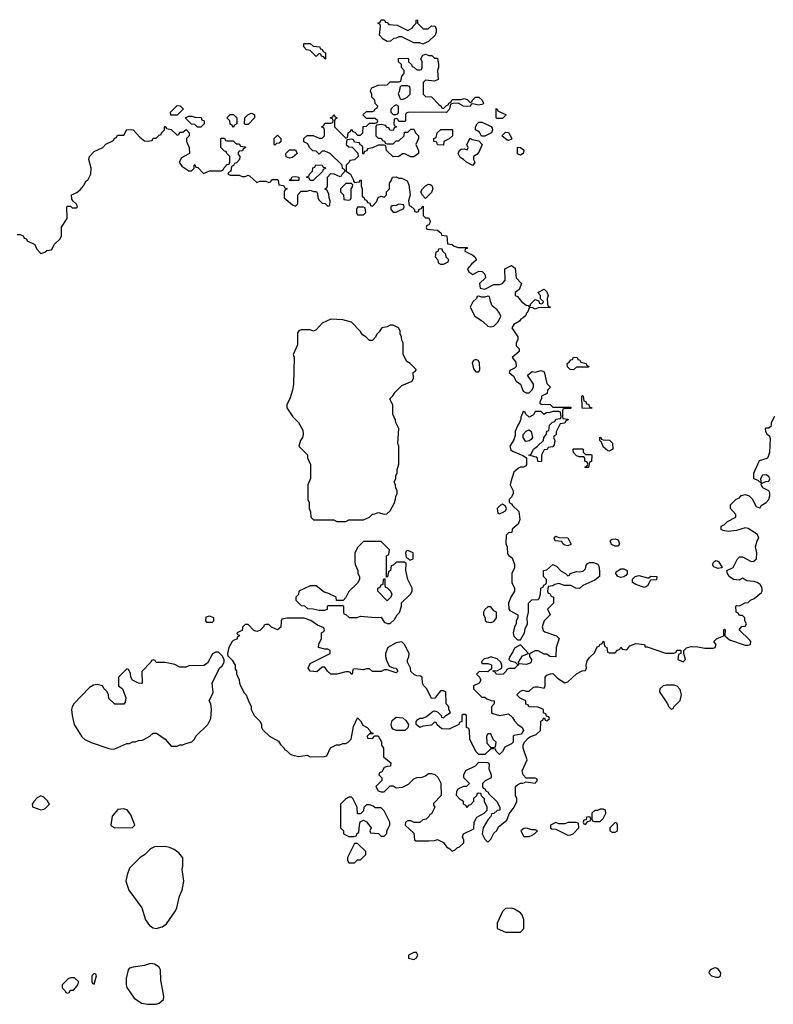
# Model space of a CAD drawing. Header units: inches. Extents: x 2386215 to 2556187, y 580866 to 760840.
# Tile 95 of 203: x 2455287 to 2460379, y 666538 to 673194. Entities that reach past the tile are written whole.
import ezdxf

# ---------------------------------------------------------------- set-up
doc = ezdxf.new("R2010")
doc.units = ezdxf.units.IN
doc.header["$MEASUREMENT"] = 0
for name, color, linetype in [('C4656', 7, 'Continuous'), ('C4657', 7, 'Continuous'), ('C4666', 7, 'Continuous'), ('C4667', 7, 'Continuous')]:
    doc.layers.add(name, color=color, linetype=linetype)

msp = doc.modelspace()

# ---------------------------------------------------------------- linework, layer by layer
at = {"layer": 'C4656', "color": 5, "elevation": 80}
for points in [[(2458622, 670000), (2458622, 669990), (2458610, 669966), (2458594, 669950), (2458594, 669930), (2458610, 669922), (2458616, 669910), (2458658.8, 669870), (2458665.4, 669814.6), (2458655.3, 669784.7), (2458614, 669750), (2458612.7, 669727.3), (2458590, 669726), (2458574, 669710), (2458572.7, 669652.7), (2458582, 669630), (2458583.6, 669583.6), (2458591.6, 669571.6), (2458615.3, 669555.3), (2458631, 669510), (2458631, 669489), (2458612, 669450), (2458612, 669390), (2458631.1, 669351.1), (2458631.3, 669330), (2458606, 669290), (2458591, 669250), (2458591.6, 669211.6), (2458599.6, 669199.6), (2458652, 669170), (2458652, 669150), (2458642, 669130), (2458642, 669110), (2458630.9, 669089.1), (2458621, 669050), (2458626.4, 669026.4), (2458650, 669002), (2458670, 669002), (2458699, 669050), (2458703.1, 669076.9), (2458718, 669110), (2458715.3, 669150), (2458726, 669190), (2458726, 669250), (2458748.4, 669271.6), (2458790, 669274), (2458798, 669282), (2458806, 669310), (2458808.4, 669351.6), (2458822, 669358), (2458830, 669374), (2458842, 669378), (2458846, 669390), (2458846, 669410), (2458826, 669430), (2458826, 669470), (2458850, 669474), (2458890, 669512), (2458916.9, 669496.9), (2458945.4, 669465.4), (2458974, 669450), (2458990, 669434), (2459002, 669438), (2459006, 669450), (2459050, 669464.7), (2459070, 669461), (2459094, 669466), (2459110, 669482), (2459115.3, 669504.7), (2459123.1, 669516.9), (2459136.4, 669523.6), (2459163.6, 669523.6), (2459192.7, 669512.7), (2459199.6, 669499.6), (2459205.4, 669465.4), (2459204.7, 669430), (2459174.4, 669405.6), (2459092, 669370), (2459070, 669348), (2459046, 669350), (2459010, 669368.7), (2458969.1, 669369.1), (2458930, 669382), (2458903.6, 669376.4), (2458890, 669366), (2458858, 669362), (2458854, 669330), (2458858, 669318), (2458870, 669314), (2458878, 669298), (2458894, 669290), (2458894, 669250), (2458854, 669210), (2458872, 669170), (2458831.3, 669130), (2458818, 669090), (2458824.7, 669064.7), (2458836, 669056), (2458914, 669030), (2458932, 669010), (2458911.3, 668950), (2458910, 668888), (2458868.9, 668888.9), (2458850, 668906), (2458830, 668906), (2458790, 668928), (2458770, 668928), (2458732.7, 668907.3), (2458732, 668890), (2458744.7, 668870), (2458742, 668850), (2458736, 668844), (2458710, 668835.3), (2458660.4, 668840.4), (2458658, 668850), (2458685.2, 668894.8), (2458726, 668910), (2458670, 668968), (2458630, 668946), (2458619.8, 668920.2), (2458598, 668890), (2458592, 668870), (2458601, 668861), (2458634, 668850), (2458650, 668834), (2458658, 668838), (2458654, 668830), (2458631.1, 668808.9), (2458592.7, 668807.3), (2458578, 668802), (2458574, 668790), (2458554, 668770), (2458508, 668768), (2458502, 668782), (2458486, 668790), (2458486, 668794), (2458510, 668792), (2458546, 668810), (2458546, 668830), (2458538, 668850), (2458513.6, 668873.6), (2458470, 668888), (2458450, 668878), (2458426.4, 668873.6), (2458407.1, 668852.9), (2458410, 668842), (2458450, 668842), (2458470, 668834), (2458474, 668830), (2458474, 668806), (2458450, 668786), (2458392.7, 668787.3), (2458374, 668770), (2458394, 668750), (2458402, 668730), (2458391.3, 668708.7), (2458354, 668690), (2458354, 668670), (2458410, 668614), (2458430, 668614), (2458443.6, 668603.6), (2458472.7, 668592.7), (2458494, 668590), (2458494, 668570), (2458474, 668550), (2458474, 668510), (2458483.6, 668503.6), (2458530, 668491.3), (2458590, 668502), (2458616.9, 668476.9), (2458630, 668454), (2458652, 668430), (2458682, 668410), (2458692, 668390), (2458676, 668364), (2458625.4, 668354.6), (2458622, 668350), (2458622, 668310), (2458610, 668298), (2458564.7, 668275.3), (2458550, 668246), (2458530, 668226), (2458506, 668250), (2458502, 668262), (2458490, 668266), (2458470, 668266), (2458430, 668226), (2458390, 668226), (2458370, 668246), (2458328.7, 668330), (2458327.3, 668387.3), (2458322, 668402), (2458306, 668410), (2458306, 668490), (2458296.4, 668496.4), (2458283.6, 668496.4), (2458274, 668490), (2458274, 668450), (2458258, 668442), (2458254, 668430), (2458190, 668398), (2458140.4, 668400.4), (2458107.3, 668427.3), (2458102, 668442), (2458090, 668446), (2458070, 668426), (2458010, 668418), (2457990, 668408.7), (2457966, 668430), (2457966, 668450), (2457976.4, 668463.6), (2457990, 668472), (2458010, 668472), (2458036.4, 668483.6), (2458080.4, 668519.6), (2458090, 668522), (2458110, 668514), (2458134, 668490), (2458138, 668478), (2458150, 668474), (2458166, 668490), (2458198, 668510), (2458186, 668530), (2458186, 668550), (2458168, 668570), (2458166, 668650), (2458150, 668658), (2458130, 668658), (2458092.7, 668607.3), (2458070, 668606), (2458038, 668670), (2458018, 668690), (2458008, 668710), (2458006, 668750), (2457996.4, 668756.4), (2457970, 668758), (2457954, 668766), (2457930, 668788), (2457928.7, 668810), (2457908.4, 668851.6), (2457908, 668870), (2457916.4, 668883.6), (2457918, 668910), (2457888, 668970), (2457870, 668988), (2457830, 668982), (2457774, 668950), (2457758, 668910), (2457758, 668890), (2457765.4, 668865.4), (2457784.7, 668824.7), (2457810, 668812), (2457832, 668810), (2457842, 668790), (2457830, 668778), (2457770, 668798), (2457750, 668798), (2457730, 668788.7), (2457670, 668788), (2457650, 668806), (2457630, 668806), (2457610, 668798), (2457550, 668806), (2457538, 668802), (2457534, 668770), (2457531.1, 668768.9), (2457526, 668770), (2457522, 668782), (2457510, 668786), (2457490, 668786), (2457430.8, 668769.2), (2457390, 668769.2), (2457368, 668790), (2457350, 668818), (2457330, 668818), (2457294, 668786), (2457249.1, 668789.1), (2457235.3, 668810), (2457250, 668842), (2457386, 668910), (2457386, 668930), (2457370, 668938), (2457350, 668938), (2457306, 668950), (2457308.4, 668971.6), (2457326, 669010), (2457326, 669050), (2457342, 669058), (2457346, 669070), (2457342, 669082), (2457300.2, 669100.2), (2457253.6, 669133.6), (2457210, 669148), (2457092.7, 669147.3), (2457058, 669142), (2457052.7, 669127.3), (2457051.6, 669088.4), (2457030, 669068.7), (2456988.4, 669088.4), (2456970, 669106), (2456950, 669106), (2456938, 669102), (2456934, 669090), (2456910, 669066), (2456890, 669058), (2456870, 669066), (2456830, 669106), (2456810, 669106), (2456792.7, 669087.3), (2456790, 669066), (2456754, 669050), (2456758, 669038), (2456770, 669034), (2456771.6, 669028.4), (2456758, 669022), (2456754, 669006), (2456730, 668998), (2456722, 668990), (2456701, 668950), (2456692, 668910), (2456692.7, 668892.7), (2456723.6, 668863.6), (2456742, 668830), (2456743.6, 668803.6), (2456751.6, 668791.6), (2456752.7, 668772.7), (2456771.1, 668731.1), (2456771.3, 668710), (2456778, 668690), (2456804.5, 668644.5), (2456818, 668630), (2456830, 668594), (2456851.6, 668551.6), (2456852, 668530), (2456872, 668490), (2456912, 668450), (2456922, 668430), (2456922, 668410), (2456930, 668394), (2456974, 668350), (2457036.9, 668316.9), (2457050, 668294), (2457074, 668270), (2457078, 668258), (2457090, 668254), (2457111.6, 668231.6), (2457125.4, 668225.4), (2457170, 668214), (2457230, 668222), (2457250, 668212), (2457347.3, 668212.7), (2457362, 668218), (2457387.3, 668272.7), (2457428.4, 668291.6), (2457450, 668292), (2457470, 668302), (2457490, 668302), (2457506, 668310), (2457526, 668330), (2457543.1, 668416.9), (2457570, 668474), (2457590, 668454), (2457605.4, 668425.4), (2457634, 668410), (2457654, 668390), (2457658, 668378), (2457674, 668370), (2457674, 668366), (2457650, 668366), (2457634, 668350), (2457638, 668338), (2457670, 668334), (2457686, 668354), (2457710, 668354), (2457731.6, 668311.6), (2457732, 668290), (2457744.7, 668270), (2457744.7, 668210), (2457794, 668170), (2457792.7, 668147.3), (2457770, 668146), (2457750, 668138), (2457734, 668110), (2457718, 668102), (2457714, 668090), (2457734, 668070), (2457734, 668050), (2457694, 668010), (2457710, 667982), (2457730, 667974), (2457750, 667974), (2457790, 668014), (2457810, 668014), (2457830, 668002), (2457874.6, 668005.4), (2457914.6, 668025.4), (2457950, 668062), (2457970, 668072), (2458007.3, 668072.7), (2458030, 668082), (2458050, 668098), (2458070, 668098), (2458091.6, 668091.6), (2458112.7, 668072.7), (2458132, 668032), (2458134, 667950), (2458083.6, 667896.4), (2458083.6, 667883.6), (2458092, 667870), (2458070, 667826), (2458058, 667822), (2458054, 667810), (2458034, 667790), (2458010, 667786), (2457990, 667766), (2457952.7, 667767.3), (2457930, 667778), (2457910, 667778), (2457894, 667770), (2457892, 667750), (2457950, 667694), (2457954, 667650), (2457963.6, 667643.6), (2458050, 667642), (2458090, 667644.7), (2458111.1, 667651.1), (2458150, 667632), (2458170, 667602), (2458194, 667590), (2458210, 667574), (2458230, 667582), (2458244, 667596), (2458258, 667602), (2458288, 667630), (2458287.3, 667647.3), (2458278, 667670), (2458286, 667690), (2458355.3, 667724.7), (2458358, 667770), (2458376.4, 667803.6), (2458426, 667830), (2458446, 667850), (2458446, 667870), (2458428.4, 667908.4), (2458427.3, 667927.3), (2458407.3, 667947.3), (2458402, 667962), (2458390, 667966), (2458378, 667962), (2458372.7, 667947.3), (2458354, 667930), (2458354, 667910), (2458332.7, 667887.3), (2458318, 667882), (2458310, 667866), (2458302, 667882), (2458286, 667890), (2458286, 667910), (2458263.1, 667923.1), (2458238, 667950), (2458240.4, 667979.6), (2458250, 667994), (2458288.4, 668011.6), (2458307.3, 668012.7), (2458326, 668030), (2458288.4, 668068.4), (2458288, 668090), (2458301.2, 668118.8), (2458366, 668150), (2458390, 668174), (2458447.3, 668172.7), (2458454, 668170), (2458459.6, 668159.6), (2458458, 668130), (2458472, 668090), (2458472, 668070), (2458431.6, 668048.4), (2458414, 668030), (2458414, 668010), (2458418, 667998), (2458430, 667994), (2458438, 667978), (2458450, 667974), (2458459.6, 667959.6), (2458512, 667910), (2458531.6, 667871.6), (2458532, 667850), (2458512.7, 667847.3), (2458491.6, 667828.4), (2458474, 667826), (2458471.6, 667808.4), (2458450, 667786), (2458418, 667730), (2458412, 667690), (2458430, 667654), (2458450, 667634), (2458470, 667654), (2458490, 667694), (2458510, 667714), (2458523.1, 667736.9), (2458578, 667782), (2458594.6, 667825.4), (2458628, 667870), (2458646, 667910), (2458646, 667930), (2458638, 667950), (2458638, 668010), (2458650, 668022), (2458670, 668032), (2458687.3, 668032.7), (2458710, 668042), (2458770, 668034), (2458786, 668050), (2458782, 668062), (2458770, 668066), (2458710, 668066), (2458688.4, 668088.4), (2458683.1, 668116.9), (2458715.3, 668190), (2458688.9, 668268.9), (2458688, 668290), (2458698, 668310), (2458723.1, 668336.9), (2458734.6, 668345.4), (2458778, 668362), (2458806, 668390), (2458808.4, 668451.6), (2458822, 668458), (2458827.3, 668472.7), (2458834, 668474), (2458838, 668458), (2458850, 668454), (2458866, 668470), (2458862, 668482), (2458846, 668486), (2458842, 668502), (2458827.3, 668507.3), (2458826, 668530), (2458816.4, 668536.4), (2458790, 668546), (2458728.4, 668548.4), (2458722, 668562), (2458707.3, 668567.3), (2458706, 668590), (2458668.4, 668608.4), (2458648.4, 668628.4), (2458648.4, 668631.6), (2458670, 668654), (2458690, 668662), (2458710, 668654), (2458730, 668654), (2458758, 668682), (2458770, 668684.7), (2458790, 668684.7), (2458830, 668674), (2458838, 668690), (2458838, 668750), (2458850, 668762), (2458872.7, 668772.7), (2458890, 668774), (2458922, 668742), (2458970, 668712), (2458990, 668718), (2459050, 668772), (2459088.4, 668791.6), (2459110, 668794), (2459118, 668810), (2459114, 668830), (2459121.2, 668858.8), (2459137.2, 668882.8), (2459170, 668914), (2459190, 668954), (2459202, 668958), (2459206, 668970), (2459222, 668978), (2459230, 668992), (2459234, 668990), (2459238, 668958), (2459254, 668950), (2459258, 668918), (2459270, 668914), (2459310, 668914), (2459327.3, 668932.7), (2459342, 668938), (2459350, 668952), (2459358, 668938), (2459390, 668934), (2459410, 668962), (2459450, 668978), (2459510, 668971.3), (2459514, 668954), (2459526, 668954), (2459650, 668912), (2459707.3, 668912.7), (2459722, 668918), (2459728.4, 668931.6), (2459751.1, 668931.1), (2459754, 668930), (2459754, 668910), (2459738, 668902), (2459734, 668870), (2459770, 668854), (2459786, 668870), (2459774, 668910), (2459775.3, 668930), (2459792.7, 668947.3), (2459823.7, 668956.3), (2459870, 668954.8), (2459915.5, 668944.5), (2459974, 668946), (2459986, 668950), (2459994, 668970), (2459978, 668990), (2459998, 669010), (2460000, 669010.8)], [(2457234, 670000), (2457234, 669950), (2457242, 669930), (2457242, 669890), (2457252.7, 669867.3), (2457254, 669830), (2457272.7, 669812.7), (2457410, 669812), (2457430, 669802), (2457490, 669802), (2457510, 669812), (2457610, 669814), (2457650, 669832), (2457670, 669852), (2457687.3, 669852.7), (2457710, 669862), (2457750, 669852), (2457767.3, 669852.7), (2457790, 669874), (2457816.4, 669923.6), (2457827.3, 669952.7), (2457828.4, 669971.6), (2457838, 669990), (2457838, 670000)], [(2460000, 669486.6), (2459976.4, 669496.4), (2459969, 669510), (2459978, 669530), (2459990, 669538), (2460000, 669535)], [(2460000, 666779), (2459990, 666784), (2459976.9, 666783.1), (2459952, 666770), (2459944.7, 666750), (2459962, 666730), (2459990, 666721), (2460000, 666721)]]:
    msp.add_lwpolyline(points, dxfattribs=at)
for points in [[(2458550, 669918), (2458534, 669910), (2458514, 669890), (2458518, 669858), (2458530, 669854), (2458550, 669862), (2458570, 669874), (2458575.3, 669890), (2458570, 669906)], [(2457730, 669666), (2457610, 669666), (2457570, 669626), (2457552.7, 669587.3), (2457552.7, 669532.7), (2457554, 669510), (2457572, 669470), (2457572, 669450), (2457582, 669430), (2457582, 669410), (2457570, 669386), (2457511.6, 669328.4), (2457491.6, 669288.4), (2457472.7, 669267.3), (2457427.3, 669267.3), (2457426, 669290), (2457370, 669318), (2457344.7, 669324.7), (2457290, 669368), (2457250, 669368), (2457174, 669330), (2457171.6, 669308.4), (2457154, 669290), (2457154, 669270), (2457190, 669234), (2457211.6, 669231.6), (2457232.7, 669212.7), (2457270, 669212), (2457310, 669202), (2457350, 669202), (2457366, 669210), (2457366, 669230), (2457370, 669234), (2457470, 669234), (2457474, 669230), (2457474, 669190), (2457478, 669178), (2457490, 669174), (2457512.7, 669152.7), (2457567.3, 669152.7), (2457590, 669162), (2457688, 669152), (2457730, 669154), (2457750, 669122), (2457770, 669112), (2457790, 669112), (2457820.4, 669139.6), (2457838, 669170), (2457853.6, 669186.4), (2457868, 669230), (2457868, 669252), (2457928, 669310), (2457938, 669330), (2457938, 669350), (2457908.7, 669410), (2457895.3, 669470), (2457898, 669518), (2457887.3, 669527.3), (2457832.7, 669527.3), (2457810, 669506), (2457798, 669502), (2457792, 669470), (2457778, 669462), (2457771.6, 669428.4), (2457766, 669426), (2457766, 669570), (2457782, 669578), (2457786, 669610)], [(2458990, 669638), (2458970, 669642), (2458958, 669650), (2458950, 669666), (2458906, 669670), (2458898, 669690), (2458910, 669702), (2458930, 669694), (2458990, 669692), (2459010, 669654), (2459010, 669646)], [(2459310, 669635.3), (2459285.2, 669645.2), (2459278, 669670), (2459283.1, 669676.9), (2459290, 669682), (2459310, 669684.7), (2459330, 669678), (2459341, 669650), (2459330, 669635.3)], [(2457910, 669606), (2457898, 669602), (2457894, 669590), (2457898, 669558), (2457912.7, 669552.7), (2457922, 669542), (2457930, 669542), (2457946, 669550), (2457946, 669590)], [(2459350, 669424), (2459329.1, 669429.1), (2459315.3, 669450), (2459318, 669462), (2459350, 669482), (2459370, 669482), (2459391.3, 669471.3), (2459391.6, 669448.4), (2459383.6, 669436.4), (2459370, 669428.7)], [(2457770, 669266), (2457706, 669330), (2457706, 669350), (2457722, 669358), (2457730, 669374), (2457742, 669378), (2457746, 669410), (2457750, 669414), (2457754, 669414), (2457754, 669370), (2457758, 669358), (2457770, 669354), (2457792, 669330), (2457802, 669310), (2457794, 669290)], [(2459530, 669422), (2459538, 669422), (2459551.6, 669431.6), (2459592, 669430), (2459590, 669408), (2459550, 669406), (2459530, 669368), (2459510, 669355.3), (2459450, 669375.3), (2459428, 669390), (2459428.4, 669411.6), (2459446, 669430), (2459470, 669436)], [(2458470, 669226), (2458450, 669226), (2458430, 669206), (2458422, 669190), (2458422, 669170), (2458432, 669150), (2458432.7, 669132.7), (2458443.6, 669123.6), (2458470, 669118), (2458490, 669124.7), (2458508.7, 669150), (2458508, 669188), (2458490, 669198)], [(2456570, 669162), (2456544.7, 669155.3), (2456542, 669130), (2456550, 669122), (2456590, 669122), (2456598, 669130), (2456598, 669150), (2456593.6, 669153.6)], [(2456630, 668918), (2456610, 668918), (2456590, 668908), (2456556.9, 668843.1), (2456531.6, 668828.4), (2456430, 668826), (2456410, 668818), (2456370, 668818), (2456334.6, 668834.6), (2456270, 668848.7), (2456210, 668848), (2456202, 668862), (2456190, 668866), (2456178, 668862), (2456174, 668850), (2456112.7, 668787.3), (2456114, 668710), (2456110, 668706), (2456090, 668708), (2456048.9, 668728.9), (2456038, 668750), (2456036.4, 668776.4), (2456022, 668802), (2456010, 668806), (2455954, 668750), (2455954, 668690), (2455982, 668670), (2456004.7, 668610), (2455999.6, 668580.4), (2455990, 668566), (2455930, 668566), (2455890, 668606), (2455888, 668630), (2455878, 668650), (2455858, 668670), (2455846, 668690), (2455810, 668699), (2455785.4, 668694.6), (2455759.6, 668680.4), (2455652, 668570), (2455642, 668550), (2455638, 668530), (2455641, 668490), (2455654.8, 668430), (2455705.8, 668345.8), (2455727.9, 668327.9), (2455770, 668307.3), (2455890, 668267.3), (2455910, 668262.8), (2455930, 668264.7), (2456010, 668302), (2456030, 668302), (2456050, 668312), (2456070, 668312), (2456090, 668322), (2456116.4, 668323.6), (2456166, 668350), (2456190, 668372), (2456210.9, 668370.9), (2456270, 668331.3), (2456310, 668282), (2456350, 668282), (2456370, 668291.3), (2456390, 668292), (2456410, 668302), (2456450, 668312), (2456468, 668330), (2456478, 668350), (2456558, 668430), (2456578, 668470), (2456582, 668530), (2456578, 668570), (2456568, 668590), (2456593.6, 668646.4), (2456588, 668710), (2456638, 668810), (2456654.6, 668825.4), (2456668, 668850), (2456668, 668870), (2456654.6, 668894.6)], [(2459710, 668695.3), (2459654.6, 668694.6), (2459634, 668690), (2459612, 668670), (2459611.3, 668650), (2459664.7, 668570), (2459671.6, 668551.6), (2459690, 668534), (2459702, 668538), (2459706, 668550), (2459750, 668592), (2459759, 668630), (2459750, 668666), (2459730, 668688)], [(2457830, 668388), (2457810, 668398), (2457802, 668410), (2457798, 668430), (2457804, 668456), (2457830, 668478), (2457875.3, 668475.3), (2457896.9, 668456.9), (2457914, 668430), (2457910, 668406), (2457890, 668388.7)], [(2458470, 668366), (2458450, 668366), (2458442, 668350), (2458443.6, 668303.6), (2458470, 668274), (2458490, 668274), (2458502, 668278), (2458506, 668310), (2458487.3, 668327.3)], [(2455430, 667948), (2455405.4, 667934.6), (2455382, 667910), (2455372, 667890), (2455372.7, 667872.7), (2455430, 667852), (2455450, 667858), (2455459, 667861), (2455488, 667890), (2455474, 667914), (2455450, 667938)], [(2457530, 667938), (2457510, 667938), (2457490, 667928), (2457454, 667890), (2457454, 667730), (2457474, 667710), (2457474, 667690), (2457510, 667672), (2457547.3, 667672.7), (2457562, 667678), (2457566, 667690), (2457578, 667702), (2457582, 667750), (2457588.4, 667771.6), (2457610, 667782), (2457630, 667772), (2457662, 667730), (2457654, 667710), (2457658, 667698), (2457711.6, 667691.6), (2457730, 667674), (2457750, 667674), (2457767.3, 667692.7), (2457768, 667710), (2457788, 667750), (2457788, 667770), (2457750, 667846), (2457730, 667866), (2457690, 667866), (2457676.4, 667876.4), (2457650, 667886), (2457630, 667886), (2457612.7, 667867.3), (2457610, 667846), (2457590, 667826), (2457570, 667826), (2457568, 667870), (2457538, 667930)], [(2455990, 667859), (2455950, 667854), (2455911.3, 667810), (2455902, 667750), (2455910, 667742), (2455930, 667732), (2456050, 667734), (2456066, 667750), (2456038, 667818), (2456012.9, 667852.9)], [(2459130, 667806), (2459118, 667802), (2459114, 667786), (2459098, 667782), (2459094, 667770), (2459098, 667758), (2459110, 667754), (2459126, 667774), (2459142, 667778), (2459146, 667790), (2459142, 667802)], [(2459230, 667858), (2459210, 667858), (2459191.6, 667848.4), (2459172.7, 667847.3), (2459154, 667830), (2459154, 667790), (2459158, 667778), (2459170, 667774), (2459210, 667774), (2459230, 667794), (2459248, 667830), (2459246, 667850)], [(2459010, 667768), (2458992.7, 667767.3), (2458970, 667758), (2458930, 667758), (2458910, 667766), (2458874, 667750), (2458874, 667730), (2458883.6, 667723.6), (2458910, 667722), (2458990, 667682), (2459010, 667684.7), (2459026, 667690), (2459066, 667730), (2459062, 667762), (2459047.3, 667767.3)], [(2459310, 667766), (2459274, 667730), (2459274, 667710), (2459290, 667702), (2459310, 667702), (2459326, 667710), (2459326, 667750), (2459322, 667762)], [(2458710, 667728), (2458692.7, 667727.3), (2458674, 667710), (2458692.7, 667672.7), (2458730, 667672), (2458750, 667682), (2458766, 667690), (2458786, 667710), (2458770, 667718), (2458750, 667718)], [(2456270, 667604), (2456196.9, 667603.1), (2456170, 667588.7), (2456130.7, 667549.3), (2456102, 667530), (2456030, 667458), (2456012.7, 667412.7), (2456004.7, 667370), (2456024.7, 667310), (2456111.3, 667190), (2456138, 667110), (2456164.7, 667070), (2456190, 667056), (2456210, 667050.8), (2456250, 667062.8), (2456278, 667082), (2456339, 667170), (2456349, 667190), (2456366.6, 667270), (2456385.2, 667310), (2456395.3, 667370), (2456384, 667450), (2456389.1, 667470.9), (2456389.1, 667529.1), (2456362, 667562), (2456330, 667584), (2456298.6, 667598.6)], [(2457570, 667626), (2457550, 667626), (2457502, 667530), (2457502, 667510), (2457510, 667494), (2457550, 667494), (2457570, 667514), (2457590, 667514), (2457626, 667550), (2457626, 667570)], [(2458610, 667188), (2458570, 667186), (2458550, 667166), (2458512.7, 667087.3), (2458514, 667050), (2458570, 667024.7), (2458670, 667024.7), (2458694, 667050), (2458693.2, 667110), (2458682, 667142), (2458670, 667155.3), (2458630, 667182)], [(2457950, 666888), (2457914, 666870), (2457914, 666850), (2457950, 666842), (2457966, 666850), (2457978, 666870), (2457967.3, 666887.3)], [(2456170, 666814), (2456130, 666801.2), (2456054, 666790), (2456030, 666782), (2456021, 666770), (2456007.1, 666712.9), (2456006, 666670), (2456010.8, 666650.8), (2456059.6, 666579.6), (2456110, 666544.7), (2456150, 666538), (2456210, 666538), (2456230, 666544.7), (2456258, 666570), (2456262, 666590), (2456240.2, 666700.2), (2456239, 666770), (2456228.7, 666790), (2456198, 666810)], [(2455790, 666746), (2455774, 666730), (2455774, 666690), (2455778, 666678), (2455790, 666674), (2455806, 666730), (2455802, 666742)], [(2455630, 666718), (2455614, 666710), (2455574, 666670), (2455574, 666650), (2455594, 666630), (2455598, 666618), (2455610, 666614), (2455622, 666618), (2455630, 666634), (2455650, 666634), (2455676.4, 666663.6), (2455686, 666690), (2455656.4, 666716.4)]]:
    msp.add_lwpolyline(points, close=True, dxfattribs=at)
at = {"layer": 'C4657', "color": 5, "elevation": 80}
for points in [[(2458012.7, 673132.7), (2458047.3, 673132.7), (2458070, 673152), (2458094, 673150), (2458102, 673130), (2458102, 673110), (2458094, 673090), (2458050, 673046), (2458010, 673028), (2457990, 673038), (2457950, 673038), (2457870, 673078), (2457850, 673078), (2457831.6, 673068.4), (2457812.7, 673067.3), (2457791.6, 673048.4), (2457770, 673046), (2457743.1, 673063.1), (2457718, 673090), (2457726, 673150), (2457722, 673162), (2457706, 673170), (2457722, 673178), (2457730, 673194), (2457750, 673194), (2457758, 673178), (2457770, 673174), (2457782, 673162), (2457836.9, 673156.9), (2457910, 673122), (2457942, 673138), (2457946, 673150), (2457966, 673170), (2457966, 673190), (2457970, 673194), (2457974, 673190), (2457974, 673170)], [(2457350, 672928), (2457342, 672942), (2457327.3, 672947.3), (2457322, 672962), (2457310, 672966), (2457290, 672946), (2457250, 672986), (2457226, 672990), (2457206, 673010), (2457206, 673030), (2457210, 673034), (2457250, 673034), (2457270, 673014), (2457314, 673010), (2457318, 672998), (2457330, 672994), (2457338, 672978), (2457354, 672970), (2457354, 672930)], [(2457910, 672746), (2457870, 672746), (2457858, 672742), (2457851.6, 672708.4), (2457844.7, 672695.3), (2457858, 672658), (2457870, 672654), (2457890, 672662), (2457906, 672670), (2457926, 672690), (2457926, 672730), (2457922, 672742)], [(2456350, 672548), (2456308.4, 672548.4), (2456306, 672570), (2456350, 672614), (2456371.6, 672611.6), (2456391.6, 672591.6), (2456391.6, 672588.4)], [(2457830, 672618), (2457814, 672610), (2457794, 672590), (2457794, 672570), (2457810, 672554), (2457830, 672554), (2457842, 672558), (2457846, 672570), (2457846, 672610)], [(2458510, 672526), (2458506, 672530), (2458507.3, 672592.7), (2458514, 672590), (2458518, 672578), (2458574, 672550), (2458550, 672526)], [(2456510, 672468), (2456488.4, 672468.4), (2456470, 672486), (2456447.3, 672487.3), (2456408.4, 672528.4), (2456408.4, 672531.6), (2456430, 672542), (2456450, 672542), (2456470, 672534), (2456512.7, 672532.7), (2456518, 672518), (2456534, 672510), (2456534, 672490)], [(2456730, 672466), (2456722, 672482), (2456708.4, 672488.4), (2456706, 672510), (2456686, 672530), (2456710, 672554), (2456732.7, 672552.7), (2456754, 672530), (2456754, 672490), (2456738, 672482)], [(2456810, 672486), (2456806, 672490), (2456808.4, 672531.6), (2456828.4, 672551.6), (2456850, 672562), (2456859.6, 672559.6), (2456874, 672550), (2456874, 672530), (2456830, 672486)], [(2458430, 672406), (2458407.3, 672407.3), (2458394.6, 672434.6), (2458366, 672450), (2458368, 672470), (2458378, 672490), (2458390, 672502), (2458410, 672502), (2458459.6, 672479.6), (2458472, 672472), (2458479.6, 672459.6), (2458482, 672450), (2458474, 672430)], [(2457010, 672346), (2457006, 672350), (2457006, 672390), (2457030, 672414), (2457051.6, 672391.6), (2457051.6, 672368.4), (2457039.6, 672360.4), (2457022, 672358)], [(2458150, 672346), (2458110, 672348), (2458106, 672366), (2458086, 672370), (2458086, 672390), (2458102, 672398), (2458108, 672430), (2458132.7, 672452.7), (2458211.6, 672451.6), (2458212, 672410), (2458190, 672388), (2458154, 672370)], [(2458350, 672208), (2458306, 672230), (2458286, 672250), (2458263.1, 672263.1), (2458248.7, 672288.7), (2458258, 672310), (2458270, 672318), (2458290, 672322), (2458310, 672314), (2458318, 672330), (2458308, 672350), (2458330, 672392), (2458343.6, 672383.6), (2458390, 672374), (2458411.3, 672351.3), (2458390, 672298), (2458376.9, 672283.1), (2458354, 672270), (2458354, 672250), (2458362, 672230)], [(2458590, 672378), (2458580.4, 672380.4), (2458546, 672410), (2458570, 672434), (2458590, 672432), (2458612, 672390), (2458610, 672386)], [(2458670, 672279), (2458650, 672288), (2458650, 672332), (2458670, 672331), (2458690, 672316), (2458694, 672310), (2458690, 672288.7)], [(2457110, 672258), (2457087.3, 672267.3), (2457086, 672290), (2457110, 672314), (2457150, 672314), (2457162, 672290), (2457130, 672262)], [(2457250, 672106), (2457242, 672122), (2457226, 672130), (2457242, 672138), (2457246, 672150), (2457266, 672170), (2457267.3, 672192.7), (2457282, 672198), (2457287.3, 672212.7), (2457331.6, 672211.6), (2457338, 672198), (2457350, 672194), (2457352.7, 672187.3), (2457338, 672182), (2457332.7, 672167.3), (2457270, 672108)], [(2457110, 672106), (2457108, 672110), (2457122, 672118), (2457127.3, 672132.7), (2457150, 672134), (2457174, 672130), (2457174, 672110), (2457170, 672106)], [(2457530, 672086), (2457490, 672086), (2457454, 672050), (2457454, 672030), (2457474, 672010), (2457478, 671978), (2457510, 671974), (2457522, 671978), (2457526, 671990), (2457526, 672050), (2457536.4, 672063.6), (2457538, 672078)], [(2458030, 671986), (2458006, 672010), (2457998, 672030), (2458008, 672050), (2458028.9, 672071.1), (2458050, 672082), (2458059.6, 672079.6), (2458072.7, 672072.7), (2458078, 672050), (2458070, 672026)], [(2457610, 671926), (2457570, 671926), (2457562, 671910), (2457562, 671890), (2457570, 671874), (2457610, 671874), (2457626, 671890), (2457622, 671922)], [(2457850, 671946), (2457830, 671938), (2457803.6, 671936.4), (2457794, 671930), (2457794, 671910), (2457810, 671894), (2457830, 671894), (2457850, 671902), (2457882, 671918), (2457886, 671930), (2457882, 671942)], [(2458130, 671646), (2458118, 671642), (2458112.7, 671627.3), (2458098, 671622), (2458094, 671590), (2458111.6, 671571.6), (2458114, 671550), (2458130, 671542), (2458150, 671542), (2458182, 671558), (2458186, 671570), (2458168.4, 671588.4), (2458166, 671610), (2458147.3, 671627.3), (2458142, 671642)], [(2458450, 671326), (2458430, 671318), (2458410, 671318), (2458390, 671326), (2458378, 671322), (2458374, 671310), (2458350, 671286), (2458332, 671250), (2458362, 671190), (2458415.3, 671155.3), (2458450, 671122), (2458470, 671118), (2458490, 671122), (2458518, 671150), (2458536.4, 671183.6), (2458538, 671190), (2458528, 671210), (2458513.2, 671233.2), (2458480.2, 671260.2), (2458468, 671290), (2458462, 671322)], [(2458370, 670898), (2458354, 670890), (2458345.4, 670874.6), (2458352.7, 670832.7), (2458370, 670814), (2458390, 670814), (2458395.3, 670830), (2458394.6, 670874.6), (2458386, 670890)], [(2459030, 670828), (2459006, 670830), (2458988.4, 670848.4), (2458986, 670870), (2459000.4, 670879.6), (2459010, 670894), (2459022, 670898), (2459030, 670912), (2459054, 670910), (2459058, 670898), (2459070, 670894), (2459078, 670878), (2459114, 670870), (2459118, 670858), (2459132, 670850), (2459130, 670846), (2459050, 670846)], [(2459150, 670566), (2459087.3, 670567.3), (2459086, 670650), (2459090, 670654), (2459094, 670650), (2459098, 670618), (2459112.7, 670612.7), (2459118, 670598), (2459130, 670594), (2459138, 670578), (2459154, 670570)], [(2458710, 670342), (2458704.7, 670344.7), (2458688, 670370), (2458688.7, 670390), (2458710, 670412), (2458730, 670422), (2458742, 670410), (2458751.3, 670370), (2458743.6, 670356.4), (2458730, 670348)], [(2459270, 670278), (2459260.4, 670280.4), (2459230, 670306), (2459218, 670338), (2459206, 670350), (2459207.3, 670372.7), (2459214, 670370), (2459218, 670358), (2459230, 670354), (2459272.7, 670352.7), (2459291.6, 670331.6), (2459294, 670290), (2459290, 670288)], [(2459110, 670254), (2459150, 670254), (2459154, 670250), (2459151.6, 670208.4), (2459138, 670202), (2459130, 670166), (2459110, 670166), (2459106, 670170), (2459122, 670178), (2459126, 670190), (2459122, 670202), (2459106, 670210), (2459106, 670230), (2459098, 670238), (2459070, 670238), (2459050, 670246), (2459028.4, 670268.4), (2459026, 670290), (2459030, 670294), (2459090, 670294), (2459094, 670290), (2459094, 670270)]]:
    msp.add_lwpolyline(points, close=True, dxfattribs=at)
for points in [[(2455270, 671742), (2455290, 671742), (2455310, 671734), (2455318, 671718), (2455332.7, 671712.7), (2455338, 671698), (2455390, 671674), (2455403.6, 671643.6), (2455430, 671614), (2455456.4, 671623.6), (2455470, 671634), (2455502, 671638), (2455523.1, 671676.9), (2455558, 671710), (2455568.4, 671731.6), (2455569, 671791), (2455608, 671850), (2455606, 671930), (2455610, 671934), (2455630, 671934), (2455642, 671922), (2455670, 671922), (2455678, 671930), (2455670, 671946), (2455647.3, 671967.3), (2455640.4, 671980.4), (2455638, 672010), (2455673.6, 672026.4), (2455696.5, 672043.5), (2455718, 672070), (2455736.4, 672103.6), (2455750, 672114), (2455768, 672150), (2455769, 672190), (2455755.3, 672250), (2455758, 672270), (2455790, 672302), (2455848.9, 672331.1), (2455870, 672352), (2455922, 672378), (2455928, 672392), (2455942, 672398), (2455947.3, 672412.7), (2455990, 672414), (2456010, 672452), (2456054, 672450), (2456099.6, 672399.6), (2456130, 672374), (2456150, 672372), (2456182, 672378), (2456190, 672394), (2456210, 672394), (2456230, 672414), (2456242, 672418), (2456246, 672430), (2456266, 672450), (2456266, 672470), (2456270, 672474), (2456278, 672458), (2456311.6, 672451.6), (2456350, 672414), (2456362, 672418), (2456370, 672434), (2456390, 672434), (2456412, 672452), (2456432, 672430), (2456431.6, 672408.4), (2456414, 672390), (2456414, 672370), (2456432, 672330), (2456434, 672290), (2456379.6, 672260.4), (2456364.7, 672230), (2456383.5, 672203.5), (2456430, 672172), (2456447.3, 672172.7), (2456466, 672190), (2456466, 672210), (2456470, 672214), (2456478, 672198), (2456490, 672194), (2456530, 672154), (2456570, 672172), (2456647.3, 672172.7), (2456662, 672178), (2456666, 672190), (2456678, 672202), (2456690, 672214), (2456702, 672218), (2456707.3, 672232.7), (2456708, 672270), (2456686, 672290), (2456682, 672302), (2456670, 672306), (2456646, 672330), (2456646, 672390), (2456650, 672394), (2456670, 672394), (2456678, 672378), (2456690, 672374), (2456730, 672374), (2456750, 672354), (2456770, 672354), (2456778, 672338), (2456810, 672334), (2456814, 672330), (2456798, 672322), (2456792.7, 672307.3), (2456770, 672306), (2456763.6, 672296.4), (2456763.6, 672283.6), (2456774, 672270), (2456771.6, 672248.4), (2456752.7, 672227.3), (2456738, 672222), (2456732.7, 672207.3), (2456718, 672202), (2456714, 672170), (2456698, 672162), (2456694, 672150), (2456710, 672142), (2456770, 672142), (2456790, 672134), (2456810, 672134), (2456830, 672142), (2456839.6, 672139.6), (2456890, 672094), (2456910, 672102), (2456950, 672102), (2456970, 672094), (2456982, 672098), (2456990, 672114), (2457030, 672114), (2457034, 672110), (2457038, 672078), (2457070, 672074), (2457078, 672058), (2457094, 672050), (2457078, 672042), (2457074, 672030), (2457074, 671990), (2457130, 671942), (2457150, 671934), (2457166, 671950), (2457166, 672010), (2457190, 672034), (2457230, 672034), (2457250, 672042), (2457272.7, 672032.7), (2457291.6, 672031.6), (2457299.6, 672019.6), (2457302, 671990), (2457310, 671974), (2457330, 671954), (2457352, 671952), (2457370, 671934), (2457382, 671938), (2457386, 671970), (2457378, 671990), (2457376.4, 672016.4), (2457362, 672042), (2457348, 672050), (2457362, 672058), (2457366, 672070), (2457366, 672130), (2457390, 672154), (2457410, 672152), (2457450, 672134), (2457462, 672138), (2457466, 672150), (2457486, 672170), (2457482, 672182), (2457468.4, 672188.4), (2457466, 672210), (2457386, 672290), (2457350, 672306), (2457330, 672306), (2457310, 672286), (2457290, 672306), (2457267.3, 672307.3), (2457246, 672330), (2457234.6, 672354.6), (2457207.3, 672367.3), (2457206, 672390), (2457230, 672412), (2457271.1, 672411.1), (2457310, 672394), (2457330, 672394), (2457346, 672410), (2457346, 672450), (2457342, 672462), (2457326, 672470), (2457342, 672478), (2457350, 672494), (2457390, 672494), (2457402, 672498), (2457406, 672510), (2457402, 672522), (2457386, 672530), (2457402, 672538), (2457410, 672554), (2457418, 672538), (2457432, 672530), (2457418, 672522), (2457414, 672510), (2457414, 672470), (2457490, 672394), (2457502, 672398), (2457506, 672430), (2457522, 672438), (2457530, 672454), (2457538, 672438), (2457552.7, 672432.7), (2457570, 672414), (2457590, 672414), (2457606, 672430), (2457607.3, 672472.7), (2457630, 672474), (2457650, 672494), (2457690, 672494), (2457702, 672498), (2457706, 672510), (2457690, 672526), (2457630, 672526), (2457606, 672550), (2457630, 672574), (2457670, 672574), (2457682, 672578), (2457686, 672590), (2457702, 672598), (2457706, 672610), (2457688.4, 672628.4), (2457686, 672650), (2457666, 672670), (2457666, 672690), (2457658, 672710), (2457660.4, 672719.6), (2457667.3, 672732.7), (2457708.4, 672751.6), (2457770, 672754), (2457790, 672774), (2457850, 672774), (2457862, 672778), (2457868.4, 672811.6), (2457886, 672830), (2457886, 672850), (2457866, 672870), (2457866, 672890), (2457846, 672910), (2457847.3, 672932.7), (2457910, 672934), (2457914, 672930), (2457914, 672910), (2457934, 672890), (2457938, 672878), (2457950, 672874), (2457970, 672854), (2457990, 672854), (2458002, 672858), (2458006, 672870), (2458006, 672910), (2457998, 672930), (2458010, 672954), (2458030, 672962), (2458052.7, 672952.7), (2458071.6, 672951.6), (2458090, 672934), (2458110, 672934), (2458118, 672890), (2458118, 672870), (2458111.3, 672850), (2458114, 672790), (2458090, 672778), (2458030, 672786), (2458014, 672770), (2458014, 672690), (2458030, 672674), (2458070, 672672), (2458119.6, 672619.6), (2458134, 672610), (2458138, 672598), (2458150, 672594), (2458170, 672614), (2458182, 672618), (2458186, 672630), (2458202, 672638), (2458210, 672654), (2458270, 672654), (2458290, 672662), (2458310, 672654), (2458330, 672634), (2458342, 672638), (2458346, 672650), (2458366, 672670), (2458390, 672671.3), (2458412, 672650), (2458422, 672630), (2458418, 672622), (2458390, 672615.3), (2458350, 672626), (2458338, 672622), (2458330, 672608), (2458286, 672610), (2458250, 672628.7), (2458212.7, 672627.3), (2458198, 672622), (2458192, 672590), (2458170, 672566), (2458010, 672568), (2457910, 672566), (2457898, 672562), (2457894, 672550), (2457894, 672510), (2457890, 672506), (2457850, 672506), (2457842, 672522), (2457830, 672526), (2457818, 672522), (2457814, 672490), (2457818, 672478), (2457834, 672470), (2457818, 672462), (2457810, 672446), (2457787.3, 672447.3), (2457782, 672462), (2457770, 672466), (2457758, 672478), (2457730, 672486), (2457698, 672482), (2457694, 672470), (2457694, 672410), (2457710, 672394), (2457730, 672394), (2457738, 672378), (2457752.7, 672372.7), (2457758, 672358), (2457770, 672354), (2457810, 672354), (2457830, 672374), (2457850, 672374), (2457886, 672410), (2457887.3, 672432.7), (2457910, 672434), (2457930, 672454), (2457950, 672454), (2457962, 672430), (2457982, 672410), (2457982, 672390), (2457964.7, 672350), (2457982, 672310), (2457982, 672290), (2457950, 672266), (2457930, 672268), (2457890, 672288), (2457872.7, 672287.3), (2457850, 672268.7), (2457810, 672268), (2457766, 672310), (2457762, 672342), (2457750, 672346), (2457710, 672346), (2457671.6, 672328.4), (2457638, 672322), (2457632.7, 672307.3), (2457618, 672302), (2457610, 672286), (2457606, 672290), (2457606, 672330), (2457602, 672342), (2457587.3, 672347.3), (2457582, 672362), (2457550, 672366), (2457542, 672382), (2457530, 672386), (2457498, 672382), (2457494, 672350), (2457510, 672334), (2457532.7, 672332.7), (2457572.7, 672292.7), (2457574, 672270), (2457550, 672246), (2457518, 672242), (2457514, 672230), (2457494, 672210), (2457494, 672170), (2457522, 672150), (2457542, 672110), (2457542, 672102), (2457550, 672094), (2457582, 672098), (2457588.4, 672111.6), (2457594, 672110), (2457594, 672070), (2457602, 672050), (2457602, 672002), (2457614, 671990), (2457618, 671978), (2457630, 671974), (2457638, 671958), (2457652.7, 671952.7), (2457658, 671938), (2457670, 671934), (2457698, 671962), (2457708.9, 671991.1), (2457730, 672002), (2457750, 671994), (2457766, 672010), (2457766, 672030), (2457786, 672050), (2457786, 672090), (2457796.4, 672103.6), (2457806, 672130), (2457830, 672132), (2457850, 672122), (2457870, 672122), (2457904.7, 672104.7), (2457916.9, 672076.9), (2457924.7, 672010), (2457914, 671970), (2457918, 671938), (2457930, 671934), (2457952.7, 671912.7), (2457958, 671898), (2457970, 671894), (2457982, 671898), (2457987.3, 671912.7), (2458002, 671918), (2458006, 671930), (2458012.7, 671932.7), (2458014, 671870), (2458030, 671854), (2458050, 671854), (2458062, 671830), (2458052.7, 671807.3), (2458038, 671802), (2458034, 671790), (2458038, 671778), (2458110, 671772), (2458134, 671750), (2458138, 671738), (2458172.7, 671732.7), (2458178, 671678), (2458210, 671674), (2458223.6, 671663.6), (2458250, 671654), (2458310, 671654), (2458312, 671650), (2458298, 671642), (2458294, 671630), (2458350, 671602), (2458362, 671590), (2458374, 671570), (2458339.6, 671540.4), (2458314, 671510), (2458322, 671490), (2458350, 671472), (2458390, 671494), (2458411.3, 671491.3), (2458430, 671474), (2458434, 671450), (2458394, 671410), (2458398, 671378), (2458430, 671372), (2458490, 671404.7), (2458530, 671404.7), (2458548.4, 671411.6), (2458567.3, 671432.7), (2458566, 671510), (2458610, 671532), (2458635.3, 671515.3), (2458642, 671450), (2458678, 671410), (2458662, 671370), (2458634, 671350), (2458634, 671330), (2458650, 671322), (2458678, 671290), (2458710, 671264.7), (2458722, 671262), (2458730, 671254), (2458738, 671262), (2458738, 671270), (2458770, 671302), (2458794, 671294), (2458798, 671278), (2458810, 671274), (2458822, 671278), (2458826, 671290), (2458806, 671306), (2458806, 671330), (2458788, 671350), (2458830, 671372), (2458850, 671354), (2458858, 671330), (2458852, 671310), (2458854, 671270), (2458858, 671258), (2458870, 671254), (2458872.7, 671247.3), (2458790, 671246), (2458770, 671238), (2458750, 671248), (2458730, 671246), (2458721, 671219), (2458712, 671210), (2458706, 671194), (2458690, 671178), (2458674, 671170), (2458663.6, 671156.4), (2458625.4, 671134.6), (2458612, 671110), (2458652, 671050), (2458652, 671030), (2458642, 671010), (2458642, 670990), (2458662, 670970), (2458662, 670950), (2458614, 670910), (2458639.6, 670879.6), (2458642, 670850), (2458630, 670838), (2458598, 670822), (2458594, 670810), (2458623.6, 670783.6), (2458642, 670750), (2458672, 670730), (2458690, 670682), (2458710, 670672), (2458730, 670672), (2458748, 670690), (2458758, 670710), (2458758, 670730), (2458718, 670790), (2458750, 670816), (2458770, 670811.3), (2458810, 670822), (2458830, 670814), (2458850, 670734), (2458874, 670710), (2458854, 670690), (2458852, 670668), (2458814, 670650), (2458814, 670630), (2458802, 670610), (2458802, 670602), (2458810, 670594), (2458871.6, 670591.6), (2458890, 670574), (2459010, 670574), (2459014, 670570), (2459010, 670566), (2458970, 670566), (2458958, 670562), (2458954, 670550), (2458954, 670510), (2458958, 670498), (2458994, 670494), (2458994, 670490), (2458978, 670482), (2458970, 670466), (2458938, 670462), (2458912.7, 670407.3), (2458911.6, 670388.4), (2458898, 670382), (2458894, 670370), (2458902, 670350), (2458899.6, 670320.4), (2458890, 670306), (2458858, 670302), (2458851.6, 670288.4), (2458830, 670286), (2458814, 670250), (2458814, 670210), (2458810, 670206), (2458787.3, 670207.3), (2458786, 670230), (2458776.4, 670236.4), (2458728, 670250), (2458742, 670258), (2458758, 670290), (2458786, 670310), (2458826, 670350), (2458828, 670370), (2458847.3, 670392.7), (2458848.4, 670411.6), (2458862, 670418), (2458867.3, 670452.7), (2458887.3, 670472.7), (2458902, 670478), (2458910, 670494), (2458942, 670498), (2458946, 670510), (2458942, 670542), (2458930, 670546), (2458890, 670546), (2458870, 670538), (2458843.6, 670536.4), (2458830, 670526), (2458810, 670546), (2458770, 670546), (2458758, 670522), (2458730, 670508), (2458707.3, 670527.3), (2458702, 670542), (2458690, 670546), (2458672.7, 670507.3), (2458672.7, 670492.7), (2458664.7, 670470), (2458650, 670448), (2458636, 670410), (2458636, 670384), (2458626.4, 670353.6), (2458598, 670310), (2458606.4, 670286.4), (2458616.9, 670276.9), (2458687.7, 670247.7), (2458712, 670232), (2458712, 670188), (2458704.7, 670175.3), (2458691.6, 670168.4), (2458670, 670168.7), (2458656.9, 670163.1), (2458625.4, 670134.6), (2458604.7, 670070), (2458602, 670050), (2458622, 670010), (2458622, 670000)], [(2457838, 670000), (2457838, 670010), (2457828.4, 670028.4), (2457827.3, 670047.3), (2457818, 670070), (2457828, 670090), (2457828, 670110), (2457838, 670130), (2457838, 670150), (2457848, 670190), (2457848, 670310), (2457842, 670330), (2457848, 670430), (2457828, 670470), (2457827.3, 670487.3), (2457808.4, 670528.4), (2457807.3, 670587.3), (2457788, 670630), (2457808.4, 670651.6), (2457823.1, 670676.9), (2457870, 670722), (2457938, 670750), (2457948, 670770), (2457946, 670810), (2457962, 670818), (2457966, 670830), (2457926, 670870), (2457903.1, 670883.1), (2457878, 670930), (2457878, 671010), (2457868.4, 671028.4), (2457868, 671050), (2457858, 671070), (2457858, 671090), (2457846, 671110), (2457810, 671128), (2457790, 671128), (2457770, 671118), (2457734, 671110), (2457716.9, 671083.1), (2457702, 671070), (2457690, 671046), (2457670, 671026), (2457650, 671026), (2457626, 671050), (2457603.1, 671063.1), (2457590, 671086), (2457528.9, 671148.9), (2457470, 671164), (2457390, 671168.7), (2457330, 671142), (2457290, 671098), (2457271.6, 671088.4), (2457250, 671098), (2457190, 671098), (2457174, 671090), (2457163.6, 671076.4), (2457163.6, 670996.4), (2457134, 670930), (2457142, 670910), (2457138, 670730), (2457131.1, 670688.9), (2457111.3, 670630), (2457092.7, 670592.7), (2457092, 670570), (2457132, 670510), (2457172, 670470), (2457199.6, 670419.6), (2457202, 670390), (2457198, 670370), (2457184.7, 670350), (2457174, 670310), (2457231.6, 670251.6), (2457232.7, 670232.7), (2457252.7, 670187.3), (2457252.7, 670092.7), (2457234, 670050), (2457234, 670000)]]:
    msp.add_lwpolyline(points, dxfattribs=at)
at = {"layer": 'C4666', "color": 5, "elevation": 80}
for points in [[(2460000, 669010.8), (2460046, 669030), (2460046, 669070), (2460050, 669074), (2460054, 669070), (2460052, 669030), (2460082.5, 669002.5), (2460190, 668966.8), (2460210, 668964.7), (2460226, 668970), (2460228, 668990), (2460220.4, 669000.4), (2460148.7, 669070), (2460167.3, 669092.7), (2460190, 669094), (2460198, 669110), (2460186, 669130), (2460186, 669150), (2460170, 669166), (2460150, 669166), (2460142, 669182), (2460128.4, 669188.4), (2460126, 669230), (2460130, 669234), (2460150, 669232), (2460188.4, 669251.6), (2460210, 669254), (2460226, 669270), (2460250, 669282), (2460299.3, 669320.7), (2460304, 669330), (2460304, 669350), (2460290, 669375.3), (2460270, 669389), (2460250, 669395.3), (2460200.4, 669400.4), (2460170, 669418), (2460150, 669406), (2460110, 669408.7), (2460082, 669430), (2460068.7, 669450), (2460066, 669470), (2460108.4, 669491.6), (2460138, 669550), (2460150, 669562), (2460170, 669562), (2460230, 669532), (2460247.3, 669532.7), (2460266, 669550), (2460268, 669590), (2460259, 669630), (2460269.2, 669670.8), (2460282, 669690), (2460273.2, 669713.2), (2460210, 669754), (2460190, 669759), (2460130, 669741.2), (2460074.6, 669734.6), (2460040.4, 669740.4), (2460027.3, 669747.3), (2460026, 669770), (2460050, 669782), (2460070, 669802), (2460126, 669830), (2460126, 669850), (2460089.1, 669889.1), (2460090, 669914), (2460127.3, 669952.7), (2460150, 669962), (2460162, 669978), (2460190, 669984.7), (2460215.3, 669975.3), (2460235.3, 669955.3), (2460263.5, 669903.5), (2460286, 669894), (2460290, 669894), (2460298, 669910), (2460330, 669931.3), (2460348.7, 669950), (2460356.4, 669976.4), (2460356.4, 669996.4), (2460354, 670000)], [(2460000, 669535), (2460010, 669532), (2460034, 669490), (2460030, 669488), (2460004.7, 669484.7), (2460000, 669486.6)], [(2460000, 666721), (2460010, 666721), (2460022, 666730), (2460024, 666750), (2460010, 666774), (2460000, 666779)]]:
    msp.add_lwpolyline(points, dxfattribs=at)
at = {"layer": 'C4667', "color": 5, "elevation": 80}
msp.add_lwpolyline([(2460354, 670000), (2460348.4, 670008.4), (2460309.3, 670029.3), (2460298, 670050), (2460300.4, 670059.6), (2460328.4, 670071.6), (2460350, 670074), (2460355.3, 670090), (2460350, 670106), (2460330, 670118), (2460305.4, 670114.6), (2460292, 670090), (2460298, 670062), (2460278, 670078), (2460248, 670090), (2460248.4, 670128.4), (2460286.6, 670213.4), (2460338, 670230), (2460344, 670236), (2460355.3, 670270), (2460360.4, 670360.4), (2460355.3, 670375.3), (2460338, 670390), (2460328, 670410), (2460326, 670430), (2460330, 670434), (2460350, 670434), (2460366, 670450), (2460366, 670470), (2460390, 670514)], dxfattribs=at)

doc.saveas('drawing.dxf')
